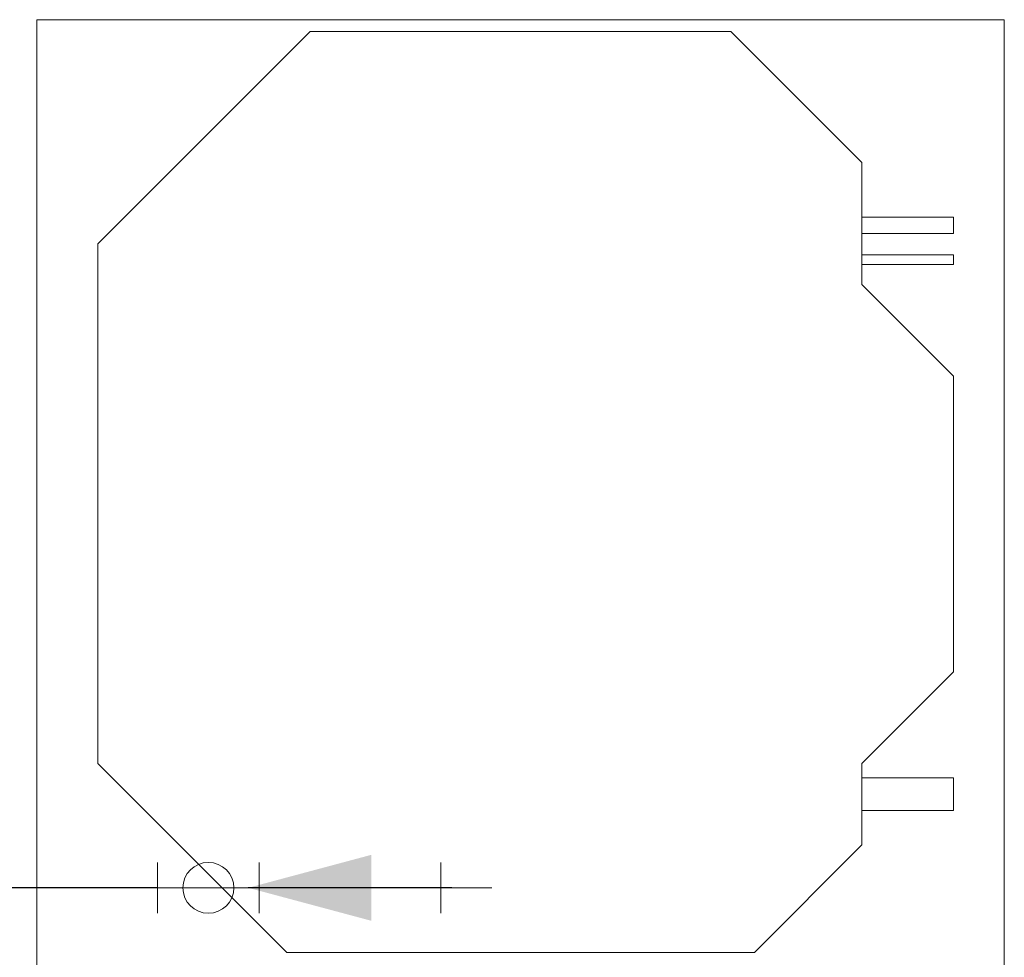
# Model space of a CAD drawing. Header units: millimetres. Extents: x -261 to 187, y -214 to 106.
# Tile 87 of 256: x -220.345 to -219.378, y -152.779 to -151.859. Entities that reach past the tile are written whole.
import ezdxf

# ---------------------------------------------------------------- set-up
doc = ezdxf.new("R2010")
doc.units = ezdxf.units.MM
doc.header["$LTSCALE"] = 0.005
doc.header["$MEASUREMENT"] = 0
for name, color, linetype, lineweight in [('AP-Condutos Ar condicionado', 4, 'Continuous', 25), ('AP-Conexões Ar condicionado', 9, 'Continuous', 18), ('AP-Sentido conduto Ar condicionado', 9, 'Continuous', 30), ('M-EQPM', 7, 'Continuous', 18)]:
    doc.layers.add(name, color=color, linetype=linetype, lineweight=lineweight)

msp = doc.modelspace()

# ---------------------------------------------------------------- hatches: boundary and pattern name
at = {"layer": 'AP-Sentido conduto Ar condicionado', "linetype": 'Continuous'}
msp.add_hatch(color=7, dxfattribs=at).paths.add_polyline_path([(-220.12035, -152.71069), (-219.99961, -152.74304), (-219.99961, -152.67834)])

# ---------------------------------------------------------------- linework, layer by layer
at = {"layer": 'AP-Condutos Ar condicionado'}
for p, q in [((-220.20948, -152.71069), (-220.7797, -152.71069)), ((-219.93121, -152.71069), (-220.10948, -152.71069))]:
    msp.add_line(p, q, dxfattribs=at)
at = {"layer": 'AP-Conexões Ar condicionado'}
for p, q in [((-220.20948, -152.73569), (-220.20948, -152.68569)), ((-220.10948, -152.68569), (-220.10948, -152.73569)), ((-219.93121, -152.73569), (-219.93121, -152.68569)), ((-220.15948, -152.71069), (-220.20948, -152.71069)), ((-220.15948, -152.71069), (-220.10948, -152.71069)), ((-219.88121, -152.71069), (-219.93121, -152.71069))]:
    msp.add_line(p, q, dxfattribs=at)
msp.add_circle((-220.15948, -152.71069), 0.025, dxfattribs=at)
msp.add_circle((-220.15948, -152.71069), 0.025, dxfattribs=at)
at = {"layer": 'AP-Sentido conduto Ar condicionado'}
msp.add_lwpolyline([(-219.92035, -152.71069), (-220.12035, -152.71069)], dxfattribs=at)
at = {"layer": 'M-EQPM', "color": 8, "lineweight": 5}
for p, q in [((-219.85301, -151.85871), (-220.32798, -151.85871)), ((-220.32798, -151.85871), (-220.32798, -152.80866)), ((-220.32798, -152.80866), (-220.32798, -151.85871)), ((-220.32798, -151.85871), (-219.37804, -151.85871)), ((-219.37804, -151.85871), (-219.85301, -151.85871)), ((-219.37804, -152.80866), (-219.37804, -151.85871)), ((-219.37804, -151.85871), (-219.37804, -152.80866)), ((-220.05942, -151.87014), (-220.26799, -152.0787)), ((-220.26799, -152.0787), (-220.05942, -151.87014)), ((-219.6466, -151.87014), (-220.05942, -151.87014)), ((-220.05942, -151.87014), (-219.6466, -151.87014)), ((-219.51803, -151.9987), (-219.6466, -151.87014)), ((-219.6466, -151.87014), (-219.51803, -151.9987)), ((-219.51803, -152.1187), (-219.51803, -151.9987)), ((-219.51803, -151.9987), (-219.51803, -152.1187)), ((-219.42804, -152.05254), (-219.51803, -152.05254)), ((-219.42804, -152.06844), (-219.42804, -152.05254)), ((-219.51803, -152.06844), (-219.42804, -152.06844)), ((-220.26799, -152.0787), (-220.26799, -152.58867)), ((-220.26799, -152.58867), (-220.26799, -152.0787)), ((-219.42804, -152.08953), (-219.51803, -152.08953)), ((-219.42804, -152.09905), (-219.42804, -152.08953)), ((-219.51803, -152.09905), (-219.42804, -152.09905)), ((-219.42804, -152.20869), (-219.51803, -152.1187)), ((-219.51803, -152.1187), (-219.42804, -152.20869)), ((-219.42804, -152.49867), (-219.42804, -152.20869)), ((-219.42804, -152.20869), (-219.42804, -152.49867)), ((-219.51803, -152.58867), (-219.42804, -152.49867)), ((-219.42804, -152.49867), (-219.51803, -152.58867)), ((-220.26799, -152.58867), (-220.08257, -152.77408)), ((-220.08257, -152.77408), (-220.26799, -152.58867)), ((-219.51803, -152.66866), (-219.51803, -152.58867)), ((-219.51803, -152.58867), (-219.51803, -152.66866)), ((-219.42804, -152.60267), (-219.51803, -152.60267)), ((-219.42804, -152.63467), (-219.42804, -152.60267)), ((-219.51803, -152.63467), (-219.42804, -152.63467)), ((-219.62345, -152.77408), (-219.51803, -152.66866)), ((-219.51803, -152.66866), (-219.62345, -152.77408)), ((-220.08257, -152.77408), (-219.62345, -152.77408)), ((-219.62345, -152.77408), (-220.08257, -152.77408))]:
    msp.add_line(p, q, dxfattribs=at)

doc.saveas('drawing.dxf')
